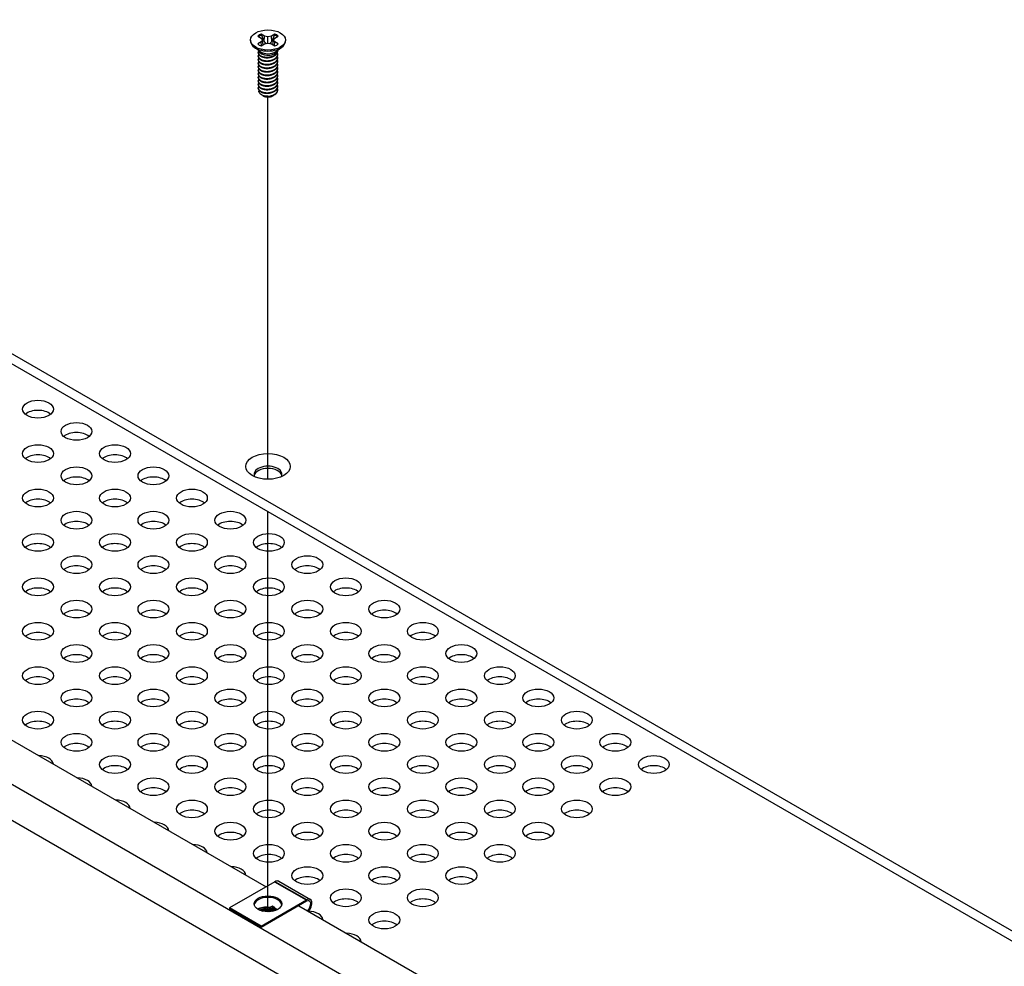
# Model space of a CAD drawing. Header units: millimetres. Extents: x 80 to 2248, y 80 to 1719.
# Tile 66 of 79: x 1605 to 1725, y 1337 to 1452. Entities that reach past the tile are written whole.
import ezdxf

# ---------------------------------------------------------------- set-up
doc = ezdxf.new("R2010")
doc.units = ezdxf.units.MM
doc.header["$LTSCALE"] = 8.333333
for name, color, linetype, lineweight in [('Tweak Trail (ANSI)', 7, 'Continuous', 25), ('Visible (ANSI)', 7, 'Continuous', 25), ('Visible Narrow (ANSI)', 7, 'Continuous', 35)]:
    doc.layers.add(name, color=color, linetype=linetype, lineweight=lineweight)

msp = doc.modelspace()

# ---------------------------------------------------------------- linework, layer by layer
at = {"layer": 'Tweak Trail (ANSI)'}
for p, q in [((1635.295, 1396.1284), (1635.295, 1442.604)), ((1635.295, 1343.5391), (1635.295, 1392.1792))]:
    msp.add_line(p, q, dxfattribs=at)
at = {"layer": 'Visible (ANSI)'}
for p, q in [((1884.3844, 1249.5944), (1483.5507, 1481.0159)), ((1483.5507, 1479.7888), (1883.3218, 1248.9809)), ((1634.8822, 1450.0225), (1634.4698, 1450.2606)), ((1636.1194, 1450.2606), (1635.707, 1450.0225)), ((1633.1779, 1449.5401), (1633.1779, 1449.4208)), ((1634.0468, 1450.0163), (1634.4591, 1449.7782)), ((1634.4591, 1449.302), (1634.0468, 1449.0639)), ((1634.4591, 1449.7782), (1634.63, 1449.5401)), ((1634.63, 1449.5401), (1634.4591, 1449.302)), ((1634.4999, 1448.8371), (1634.4591, 1449.302)), ((1634.4698, 1448.8197), (1634.8822, 1449.0578)), ((1634.6982, 1448.9516), (1634.63, 1449.5401)), ((1634.8432, 1449.346), (1634.8822, 1450.0225)), ((1635.2946, 1449.9239), (1634.8822, 1450.0225)), ((1634.8822, 1449.0578), (1635.2946, 1449.1564)), ((1635.707, 1450.0225), (1635.2946, 1449.9239)), ((1635.2946, 1449.1564), (1635.2946, 1449.9239)), ((1635.2946, 1449.1564), (1635.707, 1449.0578)), ((1635.746, 1449.346), (1635.707, 1450.0225)), ((1635.707, 1449.0578), (1636.1194, 1448.8197)), ((1635.891, 1448.9516), (1635.9592, 1449.5401)), ((1635.9592, 1449.5401), (1636.13, 1449.7782)), ((1636.13, 1449.302), (1635.9592, 1449.5401)), ((1636.0892, 1448.8371), (1636.13, 1449.302)), ((1636.13, 1449.7782), (1636.5424, 1450.0163)), ((1636.5424, 1449.0639), (1636.13, 1449.302)), ((1637.4113, 1449.5401), (1637.4113, 1449.4208)), ((1634.3596, 1448.1254), (1633.625, 1448.6697)), ((1634.1093, 1447.9733), (1634.1093, 1448.0273)), ((1634.6237, 1447.8017), (1634.4564, 1447.8983)), ((1636.0256, 1447.8364), (1636.1327, 1447.8983)), ((1636.2296, 1448.1254), (1636.9642, 1448.6697)), ((1636.4799, 1448.1893), (1636.4799, 1448.2433)), ((1636.4799, 1447.7572), (1636.4799, 1447.8112)), ((1634.1093, 1447.5412), (1634.1093, 1447.5952)), ((1634.1093, 1447.1091), (1634.1093, 1447.1631)), ((1634.1093, 1446.6771), (1634.1093, 1446.7311)), ((1636.4799, 1447.3252), (1636.4799, 1447.3792)), ((1636.4799, 1446.8931), (1636.4799, 1446.9471)), ((1634.1093, 1446.245), (1634.1093, 1446.299)), ((1634.1093, 1445.813), (1634.1093, 1445.867)), ((1634.1093, 1445.3809), (1634.1093, 1445.4349)), ((1636.4799, 1446.461), (1636.4799, 1446.5151)), ((1636.4799, 1446.029), (1636.4799, 1446.083)), ((1636.4799, 1445.5969), (1636.4799, 1445.6509)), ((1634.1093, 1444.9488), (1634.1093, 1445.0028)), ((1634.1093, 1444.5168), (1634.1093, 1444.5708)), ((1636.4799, 1445.1649), (1636.4799, 1445.2189)), ((1636.4799, 1444.7328), (1636.4799, 1444.7868)), ((1636.4799, 1444.3007), (1636.4799, 1444.3547)), ((1634.1093, 1444.0847), (1634.1093, 1444.1387)), ((1634.1093, 1443.6526), (1634.1093, 1443.7066)), ((1636.4799, 1443.8687), (1636.4799, 1443.9227)), ((1636.4799, 1443.4366), (1636.4799, 1443.4906)), ((1634.6663, 1442.7781), (1634.4865, 1442.882)), ((1634.7371, 1442.7373), (1634.7096, 1442.7532)), ((1635.8521, 1442.7373), (1635.9221, 1442.7777)), ((1470.2479, 1432.006), (1889.3147, 1190.0576)), ((1883.3338, 1197.8313), (1483.7124, 1428.5529)), ((1534.2705, 1404.7724), (1635.0627, 1346.58)), ((1636.6114, 1347.245), (1640.4415, 1345.0336)), ((1636.1322, 1347.1975), (1630.6227, 1344.0166)), ((1634.4528, 1341.8052), (1639.9624, 1344.9861)), ((1630.6227, 1344.0166), (1630.6227, 1343.8464)), ((1634.4528, 1341.8052), (1630.6227, 1344.0166)), ((1634.4528, 1341.6351), (1630.6227, 1343.8464)), ((1639.9624, 1344.816), (1634.4528, 1341.6351)), ((1635.8813, 1343.6011), (1636.1863, 1343.7394)), ((1639.0402, 1344.2836), (1739.8324, 1286.0912)), ((1634.4528, 1341.6351), (1634.4528, 1341.8052))]:
    msp.add_line(p, q, dxfattribs=at)
for centre, major_axis in [((1635.2946, 1449.5401), (-2.1167, 0)), ((1607.3415, 1404.6519), (-1.8732, 0)), ((1612.0187, 1401.9515), (-1.8732, 0)), ((1607.3415, 1399.2512), (-1.8732, 0)), ((1616.6959, 1399.2512), (-1.8732, 0)), ((1635.2946, 1397.6926), (-2.7093, 0)), ((1612.0187, 1396.5508), (-1.8732, 0)), ((1621.3731, 1396.5508), (-1.8732, 0)), ((1607.3415, 1393.8504), (-1.8732, 0)), ((1616.6959, 1393.8504), (-1.8732, 0)), ((1626.0503, 1393.8504), (-1.8732, 0)), ((1612.0187, 1391.15), (-1.8732, 0)), ((1621.3731, 1391.15), (-1.8732, 0)), ((1630.7276, 1391.15), (-1.8732, 0)), ((1607.3415, 1388.4496), (-1.8732, 0)), ((1616.6959, 1388.4496), (-1.8732, 0)), ((1626.0503, 1388.4496), (-1.8732, 0)), ((1635.4048, 1388.4496), (-1.8732, 0)), ((1612.0187, 1385.7492), (-1.8732, 0)), ((1621.3731, 1385.7492), (-1.8732, 0)), ((1630.7276, 1385.7492), (-1.8732, 0)), ((1640.082, 1385.7492), (-1.8732, 0)), ((1607.3415, 1383.0488), (-1.8732, 0)), ((1616.6959, 1383.0488), (-1.8732, 0)), ((1626.0503, 1383.0488), (-1.8732, 0)), ((1635.4048, 1383.0488), (-1.8732, 0)), ((1644.7592, 1383.0488), (-1.8732, 0)), ((1612.0187, 1380.3484), (-1.8732, 0)), ((1621.3731, 1380.3484), (-1.8732, 0)), ((1630.7276, 1380.3484), (-1.8732, 0)), ((1640.082, 1380.3484), (-1.8732, 0)), ((1649.4364, 1380.3484), (-1.8732, 0)), ((1607.3415, 1377.648), (-1.8732, 0)), ((1616.6959, 1377.648), (-1.8732, 0)), ((1626.0503, 1377.648), (-1.8732, 0)), ((1635.4048, 1377.648), (-1.8732, 0)), ((1644.7592, 1377.648), (-1.8732, 0)), ((1654.1137, 1377.648), (-1.8732, 0)), ((1612.0187, 1374.9476), (-1.8732, 0)), ((1621.3731, 1374.9476), (-1.8732, 0)), ((1630.7276, 1374.9476), (-1.8732, 0)), ((1640.082, 1374.9476), (-1.8732, 0)), ((1649.4364, 1374.9476), (-1.8732, 0)), ((1658.7909, 1374.9476), (-1.8732, 0)), ((1607.3415, 1372.2472), (-1.8732, 0)), ((1616.6959, 1372.2472), (-1.8732, 0)), ((1626.0503, 1372.2472), (-1.8732, 0)), ((1635.4048, 1372.2472), (-1.8732, 0)), ((1644.7592, 1372.2472), (-1.8732, 0)), ((1654.1137, 1372.2472), (-1.8732, 0)), ((1663.4681, 1372.2472), (-1.8732, 0)), ((1612.0187, 1369.5468), (-1.8732, 0)), ((1621.3731, 1369.5468), (-1.8732, 0)), ((1630.7276, 1369.5468), (-1.8732, 0)), ((1640.082, 1369.5468), (-1.8732, 0)), ((1649.4364, 1369.5468), (-1.8732, 0)), ((1658.7909, 1369.5468), (-1.8732, 0)), ((1668.1453, 1369.5468), (-1.8732, 0)), ((1607.3415, 1366.8464), (-1.8732, 0)), ((1616.6959, 1366.8464), (-1.8732, 0)), ((1626.0503, 1366.8464), (-1.8732, 0)), ((1635.4048, 1366.8464), (-1.8732, 0)), ((1644.7592, 1366.8464), (-1.8732, 0)), ((1654.1137, 1366.8464), (-1.8732, 0)), ((1663.4681, 1366.8464), (-1.8732, 0)), ((1672.8225, 1366.8464), (-1.8732, 0)), ((1612.0187, 1364.1461), (-1.8732, 0)), ((1621.3731, 1364.1461), (-1.8732, 0)), ((1630.7276, 1364.1461), (-1.8732, 0)), ((1640.082, 1364.1461), (-1.8732, 0)), ((1649.4364, 1364.1461), (-1.8732, 0)), ((1658.7909, 1364.1461), (-1.8732, 0)), ((1668.1453, 1364.1461), (-1.8732, 0)), ((1677.4997, 1364.1461), (-1.8732, 0)), ((1616.6959, 1361.4457), (-1.8732, 0)), ((1626.0503, 1361.4457), (-1.8732, 0)), ((1635.4048, 1361.4457), (-1.8732, 0)), ((1644.7592, 1361.4457), (-1.8732, 0)), ((1654.1137, 1361.4457), (-1.8732, 0)), ((1663.4681, 1361.4457), (-1.8732, 0)), ((1672.8225, 1361.4457), (-1.8732, 0)), ((1682.177, 1361.4457), (-1.8732, 0)), ((1621.3731, 1358.7453), (-1.8732, 0)), ((1630.7276, 1358.7453), (-1.8732, 0)), ((1640.082, 1358.7453), (-1.8732, 0)), ((1649.4364, 1358.7453), (-1.8732, 0)), ((1658.7909, 1358.7453), (-1.8732, 0)), ((1668.1453, 1358.7453), (-1.8732, 0)), ((1677.4997, 1358.7453), (-1.8732, 0)), ((1626.0503, 1356.0449), (-1.8732, 0)), ((1635.4048, 1356.0449), (-1.8732, 0)), ((1644.7592, 1356.0449), (-1.8732, 0)), ((1654.1137, 1356.0449), (-1.8732, 0)), ((1663.4681, 1356.0449), (-1.8732, 0)), ((1672.8225, 1356.0449), (-1.8732, 0)), ((1630.7276, 1353.3445), (-1.8732, 0)), ((1640.082, 1353.3445), (-1.8732, 0)), ((1649.4364, 1353.3445), (-1.8732, 0)), ((1658.7909, 1353.3445), (-1.8732, 0)), ((1668.1453, 1353.3445), (-1.8732, 0)), ((1635.4048, 1350.6441), (-1.8732, 0)), ((1644.7592, 1350.6441), (-1.8732, 0)), ((1654.1137, 1350.6441), (-1.8732, 0)), ((1663.4681, 1350.6441), (-1.8732, 0)), ((1640.082, 1347.9437), (-1.8732, 0)), ((1649.4364, 1347.9437), (-1.8732, 0)), ((1658.7909, 1347.9437), (-1.8732, 0)), ((1644.7592, 1345.2433), (-1.8732, 0)), ((1654.1137, 1345.2433), (-1.8732, 0)), ((1635.2925, 1344.5013), (1.6667, 0)), ((1649.4364, 1342.5429), (-1.8732, 0))]:
    msp.add_ellipse(centre, major_axis=major_axis, ratio=0.57735027, dxfattribs=at)
for centre, major_axis, ratio, start_param, end_param in [((1635.2946, 1449.5401), (-1.4958, 0), 0.57735027, 5.29642922, 5.69914506), ((1635.2946, 1449.4217), (1.4569, 0), 0.57735027, 2.15828086, 2.46214233), ((1635.2946, 1449.4217), (1.4569, 0), 0.57735027, 0.67945032, 0.98331179), ((1635.2946, 1449.5401), (-1.4958, 0), 0.57735027, 3.7256329, 4.12834874), ((1635.2946, 1449.4208), (2.1167, 0), 0.57735027, 3.14159265, 6.28318531), ((1635.2946, 1449.5401), (1.4958, 0), 0.57735027, 3.7256329, 4.12834874), ((1635.2946, 1449.5401), (1.4958, 0), 0.57735027, 5.29642922, 5.69914506), ((1635.2946, 1448.3822), (-1.1853, 0), 0.57735027, 0.11253944, 3.02905321), ((1635.2946, 1448.5461), (-1.1853, 0), 0.57735027, 0.66197837, 2.47961428), ((1635.2946, 1443.0909), (-0.8273, 0), 0.57735027, 0.74518222, 1.24985502), ((1635.2946, 1443.0592), (-0.7885, 0), 0.57735027, 0.78539816, 2.35619449), ((1635.2946, 1443.3832), (1.1853, 0), 0.57735027, 4.70326985, 5.49778714), ((1607.3415, 1403.4249), (-1.8732, 0), 0.57735027, 3.744796, 5.67998196), ((1612.0187, 1400.7245), (-1.8732, 0), 0.57735027, 3.744796, 5.67998196), ((1607.3415, 1398.0241), (-1.8733, 0), 0.57735027, 3.744796, 5.67998196), ((1616.6959, 1398.0241), (-1.8732, 0), 0.57735027, 3.744796, 5.67998196), ((1635.2946, 1396.7383), (1.6933, 0), 0.57735027, 5.96691699, 9.74104627), ((1612.0187, 1395.3237), (-1.8732, 0), 0.57735027, 3.744796, 5.67998196), ((1621.3731, 1395.3237), (-1.8732, 0), 0.57735027, 3.744796, 5.67998196), ((1635.2946, 1396.4655), (1.6933, 0), 0.57735027, 0.13995372, 3.00163893), ((1607.3415, 1392.6233), (-1.8733, 0), 0.57735027, 3.744796, 5.67998196), ((1616.6959, 1392.6233), (-1.8732, 0), 0.57735027, 3.744796, 5.67998196), ((1626.0503, 1392.6233), (-1.8732, 0), 0.57735027, 3.744796, 5.67998196), ((1612.0187, 1389.9229), (-1.8732, 0), 0.57735027, 3.744796, 5.67998196), ((1621.3731, 1389.9229), (-1.8733, 0), 0.57735027, 3.744796, 5.67998196), ((1630.7276, 1389.9229), (-1.8732, 0), 0.57735027, 3.744796, 5.67998196), ((1607.3415, 1387.2225), (-1.8733, 0), 0.57735027, 3.744796, 5.67998196), ((1616.6959, 1387.2225), (-1.8733, 0), 0.57735027, 3.744796, 5.67998196), ((1626.0503, 1387.2225), (-1.8732, 0), 0.57735027, 3.744796, 5.67998196), ((1635.4048, 1387.2225), (-1.8732, 0), 0.57735027, 3.744796, 5.67998196), ((1612.0187, 1384.5221), (-1.8733, 0), 0.57735027, 3.744796, 5.67998196), ((1621.3731, 1384.5221), (-1.8732, 0), 0.57735027, 3.744796, 5.67998196), ((1630.7276, 1384.5221), (-1.8733, 0), 0.57735027, 3.744796, 5.67998196), ((1640.082, 1384.5221), (-1.8732, 0), 0.57735027, 3.744796, 5.67998196), ((1607.3415, 1381.8217), (-1.8733, 0), 0.57735027, 3.744796, 5.67998196), ((1616.6959, 1381.8217), (-1.8733, 0), 0.57735027, 3.744796, 5.67998196), ((1626.0503, 1381.8217), (-1.8733, 0), 0.57735027, 3.744796, 5.67998196), ((1635.4048, 1381.8217), (-1.8732, 0), 0.57735027, 3.744796, 5.67998196), ((1644.7592, 1381.8217), (-1.8732, 0), 0.57735027, 3.744796, 5.67998196), ((1612.0187, 1379.1213), (-1.8733, 0), 0.57735027, 3.744796, 5.67998196), ((1621.3731, 1379.1213), (-1.8733, 0), 0.57735027, 3.744796, 5.67998196), ((1630.7276, 1379.1213), (-1.8732, 0), 0.57735027, 3.744796, 5.67998196), ((1640.082, 1379.1213), (-1.8732, 0), 0.57735027, 3.744796, 5.67998196), ((1649.4364, 1379.1213), (-1.8733, 0), 0.57735027, 3.744796, 5.67998196), ((1607.3415, 1376.421), (-1.8732, 0), 0.57735027, 3.744796, 5.67998196), ((1616.6959, 1376.421), (-1.8733, 0), 0.57735027, 3.744796, 5.67998196), ((1626.0503, 1376.421), (-1.8732, 0), 0.57735027, 3.744796, 5.67998196), ((1635.4048, 1376.421), (-1.8733, 0), 0.57735027, 3.744796, 5.67998196), ((1644.7592, 1376.421), (-1.8733, 0), 0.57735027, 3.744796, 5.67998196), ((1654.1137, 1376.421), (-1.8732, 0), 0.57735027, 3.744796, 5.67998196), ((1612.0187, 1373.7206), (-1.8733, 0), 0.57735027, 3.744796, 5.67998196), ((1621.3731, 1373.7206), (-1.8733, 0), 0.57735027, 3.744796, 5.67998196), ((1630.7276, 1373.7206), (-1.8733, 0), 0.57735027, 3.744796, 5.67998196), ((1640.082, 1373.7206), (-1.8733, 0), 0.57735027, 3.744796, 5.67998196), ((1649.4364, 1373.7206), (-1.8732, 0), 0.57735027, 3.744796, 5.67998196), ((1658.7909, 1373.7206), (-1.8733, 0), 0.57735027, 3.744796, 5.67998196), ((1607.3415, 1371.0202), (-1.8732, 0), 0.57735027, 3.744796, 5.67998196), ((1616.6959, 1371.0202), (-1.8732, 0), 0.57735027, 3.744796, 5.67998196), ((1626.0503, 1371.0202), (-1.8733, 0), 0.57735027, 3.744796, 5.67998196), ((1635.4048, 1371.0202), (-1.8733, 0), 0.57735027, 3.744796, 5.67998196), ((1644.7592, 1371.0202), (-1.8733, 0), 0.57735027, 3.744796, 5.67998196), ((1654.1137, 1371.0202), (-1.8733, 0), 0.57735027, 3.744796, 5.67998196), ((1663.4681, 1371.0202), (-1.8732, 0), 0.57735027, 3.744796, 5.67998196), ((1612.0187, 1368.3198), (-1.8732, 0), 0.57735027, 3.744796, 5.67998196), ((1621.3731, 1368.3198), (-1.8733, 0), 0.57735027, 3.744796, 5.67998196), ((1630.7276, 1368.3198), (-1.8733, 0), 0.57735027, 3.744796, 5.67998196), ((1640.082, 1368.3198), (-1.8733, 0), 0.57735027, 3.744796, 5.67998196), ((1649.4364, 1368.3198), (-1.8733, 0), 0.57735027, 3.744796, 5.67998196), ((1658.7909, 1368.3198), (-1.8732, 0), 0.57735027, 3.744796, 5.67998196), ((1668.1453, 1368.3198), (-1.8732, 0), 0.57735027, 3.744796, 5.67998196), ((1607.3415, 1365.6194), (-1.8732, 0), 0.57735027, 3.744796, 5.67998196), ((1616.6959, 1365.6194), (-1.8732, 0), 0.57735027, 3.744796, 5.67998196), ((1626.0503, 1365.6194), (-1.8732, 0), 0.57735027, 3.744796, 5.67998196), ((1635.4048, 1365.6194), (-1.8733, 0), 0.57735027, 3.744796, 5.67998196), ((1644.7592, 1365.6194), (-1.8733, 0), 0.57735027, 3.744796, 5.67998196), ((1654.1137, 1365.6194), (-1.8733, 0), 0.57735027, 3.744796, 5.67998196), ((1663.4681, 1365.6194), (-1.8732, 0), 0.57735027, 3.744796, 5.67998196), ((1672.8225, 1365.6194), (-1.8732, 0), 0.57735027, 3.744796, 5.67998196), ((1612.0187, 1362.919), (-1.8732, 0), 0.57735027, 3.744796, 5.67998196), ((1621.3731, 1362.919), (-1.8732, 0), 0.57735027, 3.744796, 5.67998196), ((1630.7276, 1362.919), (-1.8733, 0), 0.57735027, 3.744796, 5.67998196), ((1640.082, 1362.919), (-1.8733, 0), 0.57735027, 3.744796, 5.67998196), ((1649.4364, 1362.919), (-1.8733, 0), 0.57735027, 3.744796, 5.67998196), ((1658.7909, 1362.919), (-1.8733, 0), 0.57735027, 3.744796, 5.67998196), ((1668.1453, 1362.919), (-1.8732, 0), 0.57735027, 3.744796, 5.67998196), ((1677.4997, 1362.919), (-1.8732, 0), 0.57735027, 3.744796, 5.67998196), ((1607.3415, 1361.4457), (1.8732, 0), 0.57735027, 0.05487963, 1.5159167), ((1616.6959, 1360.2186), (-1.8732, 0), 0.57735027, 3.744796, 5.67998196), ((1626.0503, 1360.2186), (-1.8732, 0), 0.57735027, 3.744796, 5.67998196), ((1635.4048, 1360.2186), (-1.8732, 0), 0.57735027, 3.744796, 5.67998196), ((1644.7592, 1360.2186), (-1.8733, 0), 0.57735027, 3.744796, 5.67998196), ((1654.1137, 1360.2186), (-1.8733, 0), 0.57735027, 3.744796, 5.67998196), ((1663.4681, 1360.2186), (-1.8733, 0), 0.57735027, 3.744796, 5.67998196), ((1672.8225, 1360.2186), (-1.8732, 0), 0.57735027, 3.744796, 5.67998196), ((1682.177, 1360.2186), (-1.8733, 0), 0.57735027, 3.744796, 5.67998196), ((1612.0187, 1358.7453), (1.8732, 0), 0.57735027, 0.05487963, 1.5159167), ((1621.3731, 1357.5182), (-1.8732, 0), 0.57735027, 3.744796, 5.67998196), ((1630.7276, 1357.5182), (-1.8732, 0), 0.57735027, 3.744796, 5.67998196), ((1640.082, 1357.5182), (-1.8733, 0), 0.57735027, 3.744796, 5.67998196), ((1649.4364, 1357.5182), (-1.8733, 0), 0.57735027, 3.744796, 5.67998196), ((1658.7909, 1357.5182), (-1.8733, 0), 0.57735027, 3.744796, 5.67998196), ((1668.1453, 1357.5182), (-1.8733, 0), 0.57735027, 3.744796, 5.67998196), ((1677.4997, 1357.5182), (-1.8733, 0), 0.57735027, 3.744796, 5.67998196), ((1616.6959, 1356.0449), (1.8732, 0), 0.57735027, 0.05487963, 1.5159167), ((1626.0503, 1354.8178), (-1.8732, 0), 0.57735027, 3.744796, 5.67998196), ((1635.4048, 1354.8178), (-1.8732, 0), 0.57735027, 3.744796, 5.67998196), ((1644.7592, 1354.8178), (-1.8733, 0), 0.57735027, 3.744796, 5.67998196), ((1654.1137, 1354.8178), (-1.8733, 0), 0.57735027, 3.744796, 5.67998196), ((1663.4681, 1354.8178), (-1.8733, 0), 0.57735027, 3.744796, 5.67998196), ((1672.8225, 1354.8178), (-1.8733, 0), 0.57735027, 3.744796, 5.67998196), ((1621.3731, 1353.3445), (1.8732, 0), 0.57735027, 0.05487963, 1.5159167), ((1630.7276, 1352.1174), (-1.8732, 0), 0.57735027, 3.744796, 5.67998196), ((1640.082, 1352.1174), (-1.8732, 0), 0.57735027, 3.744796, 5.67998196), ((1649.4364, 1352.1174), (-1.8733, 0), 0.57735027, 3.744796, 5.67998196), ((1658.7909, 1352.1174), (-1.8733, 0), 0.57735027, 3.744796, 5.67998196), ((1668.1453, 1352.1174), (-1.8733, 0), 0.57735027, 3.744796, 5.67998196), ((1626.0503, 1350.6441), (1.8732, 0), 0.57735027, 0.05487963, 1.5159167), ((1635.4048, 1349.417), (-1.8732, 0), 0.57735027, 3.744796, 5.67998196), ((1644.7592, 1349.417), (-1.8732, 0), 0.57735027, 3.744796, 5.67998196), ((1654.1137, 1349.417), (-1.8733, 0), 0.57735027, 3.744796, 5.67998196), ((1663.4681, 1349.417), (-1.8733, 0), 0.57735027, 3.744796, 5.67998196), ((1630.7276, 1347.9437), (1.8733, 0), 0.57735027, 0.05487963, 1.5159167), ((1636.1322, 1346.415), (0.4792, 0.8299), 0.57735027, 0, 0.78539816), ((1640.082, 1346.7166), (-1.8732, 0), 0.57735027, 3.744796, 5.67998196), ((1649.4364, 1346.7166), (-1.8732, 0), 0.57735027, 3.744796, 5.67998196), ((1658.7909, 1346.7166), (-1.8732, 0), 0.57735027, 3.744796, 5.67998196), ((1635.2925, 1344.3312), (1.6667, 0), 0.57735027, 0.08850384, 3.05308881), ((1639.9624, 1344.2037), (0.4792, 0.8299), 0.57735027, 4.29114919, 7.06858347), ((1639.9624, 1344.2037), (0.375, 0.6495), 0.57735027, 4.16263985, 7.06858347), ((1644.7592, 1344.0162), (-1.8732, 0), 0.57735027, 3.744796, 5.67998196), ((1654.1137, 1344.0162), (-1.8732, 0), 0.57735027, 3.744796, 5.67998196), ((1636.3503, 1343.6447), (0.231, -0.0204), 0.5123509, 1.56825029, 2.40428911), ((1635.1852, 1343.1166), (0.8536, -0.0754), 0.5123509, 1.43315064, 1.86699281), ((1640.082, 1342.5429), (1.8733, 0), 0.57735027, 0.05487963, 1.50059882), ((1649.4364, 1341.3159), (-1.8732, 0), 0.57735027, 3.744796, 5.67998196), ((1644.7592, 1339.8425), (1.8732, 0), 0.57735027, 0.05487963, 1.5159167)]:
    msp.add_ellipse(centre, major_axis=major_axis, ratio=ratio, start_param=start_param, end_param=end_param, dxfattribs=at)
for points, weights in [([(1634.4871, 1450.1218), (1634.4786, 1450.1903), (1634.4698, 1450.2606)], [1.01218915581, 1.01172679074, 1.01110160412]), ([(1634.4871, 1450.1218), (1634.7078, 1449.6398), (1634.8432, 1449.346)], [1.53696783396, 1.9683578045, 2.37346205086]), ([(1635.746, 1449.346), (1635.8814, 1449.6398), (1636.1021, 1450.1218)], [2.37346205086, 1.9683578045, 1.53696783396]), ([(1636.1021, 1450.1218), (1636.1106, 1450.1903), (1636.1194, 1450.2606)], [1.01218915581, 1.01172679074, 1.01110160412]), ([(1634.8432, 1449.346), (1634.9656, 1449.2001), (1635.0609, 1449.1005)], [2.07391766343, 2.27571812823, 2.43161931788]), ([(1635.5283, 1449.1005), (1635.6235, 1449.2001), (1635.746, 1449.346)], [2.43161931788, 2.27571812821, 2.07391766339]), ([(1634.1093, 1447.9733), (1634.1093, 1447.7186), (1634.4564, 1447.544)], [0.949184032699, 0.900099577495, 1]), ([(1634.1093, 1447.5412), (1634.1093, 1447.2865), (1634.4564, 1447.1119)], [0.949184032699, 0.900099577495, 1]), ([(1634.1093, 1447.1091), (1634.1093, 1446.8545), (1634.4564, 1446.6799)], [0.949184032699, 0.900099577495, 1]), ([(1634.1093, 1446.6771), (1634.1093, 1446.4224), (1634.4564, 1446.2478)], [0.949184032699, 0.900099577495, 1]), ([(1634.8785, 1447.4161), (1635.1703, 1447.3465), (1635.4975, 1447.4199)], [0.949605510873, 0.900605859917, 0.99630538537]), ([(1634.8785, 1446.9841), (1635.1703, 1446.9144), (1635.4975, 1446.9879)], [0.949605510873, 0.900605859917, 0.99630538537]), ([(1634.8785, 1446.552), (1635.1703, 1446.4824), (1635.4975, 1446.5558)], [0.949605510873, 0.900605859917, 0.99630538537]), ([(1634.1093, 1446.245), (1634.1093, 1445.9904), (1634.4564, 1445.8157)], [0.949184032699, 0.900099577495, 1]), ([(1634.1093, 1445.813), (1634.1093, 1445.5583), (1634.4564, 1445.3837)], [0.949184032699, 0.900099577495, 1]), ([(1634.1093, 1445.3809), (1634.1093, 1445.1262), (1634.4564, 1444.9516)], [0.949184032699, 0.900099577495, 1]), ([(1634.8785, 1446.12), (1635.1703, 1446.0503), (1635.4975, 1446.1237)], [0.949605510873, 0.900605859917, 0.99630538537]), ([(1634.8785, 1445.6879), (1635.1703, 1445.6182), (1635.4975, 1445.6917)], [0.949605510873, 0.900605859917, 0.99630538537]), ([(1634.1093, 1444.9488), (1634.1093, 1444.6942), (1634.4564, 1444.5196)], [0.949184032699, 0.900099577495, 1]), ([(1634.1093, 1444.5168), (1634.1093, 1444.2621), (1634.4564, 1444.0875)], [0.949184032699, 0.900099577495, 1]), ([(1634.8785, 1445.2558), (1635.1703, 1445.1862), (1635.4975, 1445.2596)], [0.949605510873, 0.900605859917, 0.99630538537]), ([(1634.8785, 1444.8238), (1635.1703, 1444.7541), (1635.4975, 1444.8276)], [0.949605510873, 0.900605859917, 0.99630538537]), ([(1634.8785, 1444.3917), (1635.1703, 1444.3221), (1635.4975, 1444.3955)], [0.949605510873, 0.900605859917, 0.99630538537]), ([(1634.1093, 1444.0847), (1634.1093, 1443.83), (1634.4564, 1443.6554)], [0.949184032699, 0.900099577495, 1]), ([(1634.1093, 1443.6526), (1634.1093, 1443.398), (1634.4564, 1443.2234)], [0.949184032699, 0.900099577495, 1]), ([(1634.8785, 1443.9596), (1635.1703, 1443.89), (1635.4975, 1443.9634)], [0.949605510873, 0.900605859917, 0.99630538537]), ([(1634.8785, 1443.5276), (1635.1703, 1443.4579), (1635.4975, 1443.5314)], [0.949605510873, 0.900605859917, 0.99630538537]), ([(1634.8785, 1443.0955), (1635.1703, 1443.0259), (1635.4975, 1443.0993)], [0.949605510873, 0.900605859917, 0.99630538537])]:
    msp.add_rational_spline(points, weights, degree=2, dxfattribs=at)
for points, weights, knots in [([(1634.1542, 1448.1956), (1634.1519, 1448.1913), (1634.1496, 1448.187), (1633.9725, 1447.8414), (1634.4564, 1447.598)], [0.996214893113, 0.998079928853, 1, 0.866025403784, 1], [0.7706840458, 0.7706840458, 0.7706840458, 0.7708333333, 0.7708333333, 0.78125, 0.78125, 0.78125]), ([(1634.1667, 1447.7851), (1634.1574, 1447.7702), (1634.1496, 1447.755), (1633.9725, 1447.4093), (1634.4564, 1447.1659)], [0.987158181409, 0.993237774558, 1, 0.866025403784, 1], [0.7078075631, 0.7078075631, 0.7078075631, 0.7083333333, 0.7083333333, 0.71875, 0.71875, 0.71875]), ([(1634.4564, 1447.598), (1634.9403, 1447.3546), (1635.6014, 1447.4929), (1636.2624, 1447.6312), (1636.4395, 1448.0488), (1636.4933, 1448.1757), (1636.4756, 1448.3077)], [1, 0.866025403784, 1, 0.866025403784, 1, 0.955116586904, 0.940306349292], [0.78125, 0.78125, 0.78125, 0.7916666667, 0.7916666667, 0.8020833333, 0.8020833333, 0.8055730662, 0.8055730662, 0.8055730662]), ([(1634.4564, 1447.544), (1634.9403, 1447.3006), (1635.6014, 1447.4389), (1636.2624, 1447.5772), (1636.4395, 1447.9948), (1636.4799, 1448.09), (1636.4799, 1448.1893)], [1, 0.866025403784, 1, 0.866025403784, 1, 0.965925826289, 0.949184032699], [0.71875, 0.71875, 0.71875, 0.7291666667, 0.7291666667, 0.7395833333, 0.7395833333, 0.7422326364, 0.7422326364, 0.7422326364]), ([(1634.4564, 1447.1659), (1634.9403, 1446.9226), (1635.6014, 1447.0608), (1636.2624, 1447.1991), (1636.4395, 1447.6168), (1636.5204, 1447.8073), (1636.4421, 1448.0009)], [1, 0.866025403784, 1, 0.866025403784, 1, 0.934058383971, 0.933029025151], [0.71875, 0.71875, 0.71875, 0.7291666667, 0.7291666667, 0.7395833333, 0.7395833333, 0.7447103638, 0.7447103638, 0.7447103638]), ([(1634.4564, 1447.1119), (1634.9403, 1446.8686), (1635.6014, 1447.0068), (1636.2624, 1447.1451), (1636.4395, 1447.5627), (1636.4799, 1447.658), (1636.4799, 1447.7572)], [1, 0.866025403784, 1, 0.866025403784, 1, 0.965925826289, 0.949184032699], [0.65625, 0.65625, 0.65625, 0.6666666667, 0.6666666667, 0.6770833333, 0.6770833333, 0.6797326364, 0.6797326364, 0.6797326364]), ([(1634.1667, 1447.353), (1634.1574, 1447.3381), (1634.1496, 1447.3229), (1633.9725, 1446.9773), (1634.4564, 1446.7339)], [0.987158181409, 0.993237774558, 1, 0.866025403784, 1], [0.6453075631, 0.6453075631, 0.6453075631, 0.6458333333, 0.6458333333, 0.65625, 0.65625, 0.65625]), ([(1634.1667, 1446.921), (1634.1574, 1446.9061), (1634.1496, 1446.8908), (1633.9725, 1446.5452), (1634.4564, 1446.3018)], [0.98715818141, 0.993237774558, 1, 0.866025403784, 1], [0.5828075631, 0.5828075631, 0.5828075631, 0.5833333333, 0.5833333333, 0.59375, 0.59375, 0.59375]), ([(1634.4564, 1446.7339), (1634.9403, 1446.4905), (1635.6014, 1446.6288), (1636.2624, 1446.767), (1636.4395, 1447.1847), (1636.5204, 1447.3753), (1636.4421, 1447.5688)], [1, 0.866025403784, 1, 0.866025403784, 1, 0.934058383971, 0.933029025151], [0.65625, 0.65625, 0.65625, 0.6666666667, 0.6666666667, 0.6770833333, 0.6770833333, 0.6822103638, 0.6822103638, 0.6822103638]), ([(1634.4564, 1446.6799), (1634.9403, 1446.4365), (1635.6014, 1446.5748), (1636.2624, 1446.713), (1636.4395, 1447.1307), (1636.4799, 1447.2259), (1636.4799, 1447.3252)], [1, 0.866025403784, 1, 0.866025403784, 1, 0.965925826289, 0.949184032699], [0.59375, 0.59375, 0.59375, 0.6041666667, 0.6041666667, 0.6145833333, 0.6145833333, 0.6172326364, 0.6172326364, 0.6172326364]), ([(1634.4564, 1446.3018), (1634.9403, 1446.0584), (1635.6014, 1446.1967), (1636.2624, 1446.335), (1636.4395, 1446.7526), (1636.5204, 1446.9432), (1636.4421, 1447.1367)], [1, 0.866025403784, 1, 0.866025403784, 1, 0.934058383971, 0.933029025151], [0.59375, 0.59375, 0.59375, 0.6041666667, 0.6041666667, 0.6145833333, 0.6145833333, 0.6197103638, 0.6197103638, 0.6197103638]), ([(1634.4564, 1446.2478), (1634.9403, 1446.0044), (1635.6014, 1446.1427), (1636.2624, 1446.281), (1636.4395, 1446.6986), (1636.4799, 1446.7939), (1636.4799, 1446.8931)], [1, 0.866025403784, 1, 0.866025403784, 1, 0.965925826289, 0.949184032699], [0.53125, 0.53125, 0.53125, 0.5416666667, 0.5416666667, 0.5520833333, 0.5520833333, 0.5547326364, 0.5547326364, 0.5547326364]), ([(1634.4564, 1445.8698), (1634.9403, 1445.6264), (1635.6014, 1445.7646), (1636.2624, 1445.9029), (1636.4395, 1446.3206), (1636.5204, 1446.5112), (1636.4421, 1446.7047)], [1, 0.866025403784, 1, 0.866025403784, 1, 0.934058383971, 0.933029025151], [0.53125, 0.53125, 0.53125, 0.5416666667, 0.5416666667, 0.5520833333, 0.5520833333, 0.5572103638, 0.5572103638, 0.5572103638]), ([(1634.1667, 1446.4889), (1634.1574, 1446.474), (1634.1496, 1446.4588), (1633.9725, 1446.1131), (1634.4564, 1445.8698)], [0.987158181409, 0.993237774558, 1, 0.866025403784, 1], [0.5203075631, 0.5203075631, 0.5203075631, 0.5208333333, 0.5208333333, 0.53125, 0.53125, 0.53125]), ([(1634.1667, 1446.0568), (1634.1574, 1446.0419), (1634.1496, 1446.0267), (1633.9725, 1445.6811), (1634.4564, 1445.4377)], [0.987158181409, 0.993237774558, 1, 0.866025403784, 1], [0.4578075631, 0.4578075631, 0.4578075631, 0.4583333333, 0.4583333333, 0.46875, 0.46875, 0.46875]), ([(1634.1667, 1445.6248), (1634.1574, 1445.6099), (1634.1496, 1445.5947), (1633.9725, 1445.249), (1634.4564, 1445.0056)], [0.987158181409, 0.993237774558, 1, 0.866025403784, 1], [0.3953075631, 0.3953075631, 0.3953075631, 0.3958333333, 0.3958333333, 0.40625, 0.40625, 0.40625]), ([(1634.4564, 1445.8157), (1634.9403, 1445.5724), (1635.6014, 1445.7106), (1636.2624, 1445.8489), (1636.4395, 1446.2666), (1636.4799, 1446.3618), (1636.4799, 1446.461)], [1, 0.866025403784, 1, 0.866025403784, 1, 0.965925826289, 0.949184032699], [0.46875, 0.46875, 0.46875, 0.4791666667, 0.4791666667, 0.4895833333, 0.4895833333, 0.4922326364, 0.4922326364, 0.4922326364]), ([(1634.4564, 1445.4377), (1634.9403, 1445.1943), (1635.6014, 1445.3326), (1636.2624, 1445.4708), (1636.4395, 1445.8885), (1636.5204, 1446.0791), (1636.4421, 1446.2726)], [1, 0.866025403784, 1, 0.866025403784, 1, 0.934058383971, 0.933029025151], [0.46875, 0.46875, 0.46875, 0.4791666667, 0.4791666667, 0.4895833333, 0.4895833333, 0.4947103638, 0.4947103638, 0.4947103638]), ([(1634.4564, 1445.3837), (1634.9403, 1445.1403), (1635.6014, 1445.2786), (1636.2624, 1445.4168), (1636.4395, 1445.8345), (1636.4799, 1445.9297), (1636.4799, 1446.029)], [1, 0.866025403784, 1, 0.866025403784, 1, 0.965925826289, 0.949184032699], [0.40625, 0.40625, 0.40625, 0.4166666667, 0.4166666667, 0.4270833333, 0.4270833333, 0.4297326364, 0.4297326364, 0.4297326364]), ([(1634.4564, 1445.0056), (1634.9403, 1444.7622), (1635.6014, 1444.9005), (1636.2624, 1445.0388), (1636.4395, 1445.4564), (1636.5204, 1445.647), (1636.4421, 1445.8406)], [1, 0.866025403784, 1, 0.866025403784, 1, 0.934058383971, 0.933029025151], [0.40625, 0.40625, 0.40625, 0.4166666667, 0.4166666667, 0.4270833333, 0.4270833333, 0.4322103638, 0.4322103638, 0.4322103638]), ([(1634.4564, 1444.9516), (1634.9403, 1444.7082), (1635.6014, 1444.8465), (1636.2624, 1444.9848), (1636.4395, 1445.4024), (1636.4799, 1445.4977), (1636.4799, 1445.5969)], [1, 0.866025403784, 1, 0.866025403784, 1, 0.965925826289, 0.949184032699], [0.34375, 0.34375, 0.34375, 0.3541666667, 0.3541666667, 0.3645833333, 0.3645833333, 0.3672326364, 0.3672326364, 0.3672326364]), ([(1634.4564, 1444.5736), (1634.9403, 1444.3302), (1635.6014, 1444.4685), (1636.2624, 1444.6067), (1636.4395, 1445.0244), (1636.5204, 1445.215), (1636.4421, 1445.4085)], [1, 0.866025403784, 1, 0.866025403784, 1, 0.934058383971, 0.933029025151], [0.34375, 0.34375, 0.34375, 0.3541666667, 0.3541666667, 0.3645833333, 0.3645833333, 0.3697103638, 0.3697103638, 0.3697103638]), ([(1634.1667, 1445.1927), (1634.1574, 1445.1778), (1634.1496, 1445.1626), (1633.9725, 1444.8169), (1634.4564, 1444.5736)], [0.98715818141, 0.993237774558, 1, 0.866025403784, 1], [0.3328075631, 0.3328075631, 0.3328075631, 0.3333333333, 0.3333333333, 0.34375, 0.34375, 0.34375]), ([(1634.1667, 1444.7607), (1634.1574, 1444.7457), (1634.1496, 1444.7305), (1633.9725, 1444.3849), (1634.4564, 1444.1415)], [0.987158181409, 0.993237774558, 1, 0.866025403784, 1], [0.2703075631, 0.2703075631, 0.2703075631, 0.2708333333, 0.2708333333, 0.28125, 0.28125, 0.28125]), ([(1634.1667, 1444.3286), (1634.1574, 1444.3137), (1634.1496, 1444.2985), (1633.9725, 1443.9528), (1634.4564, 1443.7094)], [0.987158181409, 0.993237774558, 1, 0.866025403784, 1], [0.2078075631, 0.2078075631, 0.2078075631, 0.2083333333, 0.2083333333, 0.21875, 0.21875, 0.21875]), ([(1634.4564, 1444.5196), (1634.9403, 1444.2762), (1635.6014, 1444.4144), (1636.2624, 1444.5527), (1636.4395, 1444.9704), (1636.4799, 1445.0656), (1636.4799, 1445.1649)], [1, 0.866025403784, 1, 0.866025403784, 1, 0.965925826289, 0.949184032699], [0.28125, 0.28125, 0.28125, 0.2916666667, 0.2916666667, 0.3020833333, 0.3020833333, 0.3047326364, 0.3047326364, 0.3047326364]), ([(1634.4564, 1444.1415), (1634.9403, 1443.8981), (1635.6014, 1444.0364), (1636.2624, 1444.1747), (1636.4395, 1444.5923), (1636.5204, 1444.7829), (1636.4421, 1444.9764)], [1, 0.866025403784, 1, 0.866025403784, 1, 0.934058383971, 0.933029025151], [0.28125, 0.28125, 0.28125, 0.2916666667, 0.2916666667, 0.3020833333, 0.3020833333, 0.3072103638, 0.3072103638, 0.3072103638]), ([(1634.4564, 1444.0875), (1634.9403, 1443.8441), (1635.6014, 1443.9824), (1636.2624, 1444.1207), (1636.4395, 1444.5383), (1636.4799, 1444.6335), (1636.4799, 1444.7328)], [1, 0.866025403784, 1, 0.866025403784, 1, 0.965925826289, 0.949184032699], [0.21875, 0.21875, 0.21875, 0.2291666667, 0.2291666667, 0.2395833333, 0.2395833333, 0.2422326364, 0.2422326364, 0.2422326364]), ([(1634.4564, 1443.7094), (1634.9403, 1443.4661), (1635.6014, 1443.6043), (1636.2624, 1443.7426), (1636.4395, 1444.1602), (1636.5204, 1444.3508), (1636.4421, 1444.5444)], [1, 0.866025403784, 1, 0.866025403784, 1, 0.934058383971, 0.933029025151], [0.21875, 0.21875, 0.21875, 0.2291666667, 0.2291666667, 0.2395833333, 0.2395833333, 0.2447103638, 0.2447103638, 0.2447103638]), ([(1634.4564, 1443.6554), (1634.9403, 1443.4121), (1635.6014, 1443.5503), (1636.2624, 1443.6886), (1636.4395, 1444.1062), (1636.4799, 1444.2015), (1636.4799, 1444.3007)], [1, 0.866025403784, 1, 0.866025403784, 1, 0.965925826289, 0.949184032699], [0.15625, 0.15625, 0.15625, 0.1666666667, 0.1666666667, 0.1770833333, 0.1770833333, 0.1797326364, 0.1797326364, 0.1797326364]), ([(1634.1667, 1443.8965), (1634.1574, 1443.8816), (1634.1496, 1443.8664), (1633.9725, 1443.5208), (1634.4564, 1443.2774)], [0.987158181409, 0.993237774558, 1, 0.866025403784, 1], [0.1453075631, 0.1453075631, 0.1453075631, 0.1458333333, 0.1458333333, 0.15625, 0.15625, 0.15625]), ([(1634.4564, 1443.2774), (1634.9403, 1443.034), (1635.6014, 1443.1723), (1636.2624, 1443.3105), (1636.4395, 1443.7282), (1636.5204, 1443.9188), (1636.4421, 1444.1123)], [1, 0.866025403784, 1, 0.866025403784, 1, 0.934058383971, 0.933029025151], [0.15625, 0.15625, 0.15625, 0.1666666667, 0.1666666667, 0.1770833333, 0.1770833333, 0.1822103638, 0.1822103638, 0.1822103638]), ([(1634.4564, 1443.2234), (1634.9403, 1442.98), (1635.6014, 1443.1183), (1636.2624, 1443.2565), (1636.4395, 1443.6742), (1636.4799, 1443.7694), (1636.4799, 1443.8687)], [1, 0.866025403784, 1, 0.866025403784, 1, 0.965925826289, 0.949184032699], [0.09375, 0.09375, 0.09375, 0.1041666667, 0.1041666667, 0.1145833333, 0.1145833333, 0.1172326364, 0.1172326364, 0.1172326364]), ([(1635.2838, 1442.6989), (1635.4453, 1442.7076), (1635.6014, 1442.7402), (1636.2624, 1442.8785), (1636.4395, 1443.2961), (1636.5204, 1443.4867), (1636.4421, 1443.6802)], [0.948065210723, 0.96476686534, 1, 0.866025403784, 1, 0.934058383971, 0.933029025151], [0.1014272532, 0.1014272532, 0.1014272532, 0.1041666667, 0.1041666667, 0.1145833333, 0.1145833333, 0.1197103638, 0.1197103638, 0.1197103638]), ([(1636.1327, 1442.8993), (1636.3573, 1443.0483), (1636.4395, 1443.2421), (1636.4799, 1443.3374), (1636.4799, 1443.4366)], [0.933012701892, 0.933012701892, 1, 0.965925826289, 0.949184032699], [0.046875, 0.046875, 0.046875, 0.05208333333, 0.05208333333, 0.05473263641, 0.05473263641, 0.05473263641]), ([(1635.0336, 1442.6377), (1635.2691, 1442.614), (1635.5087, 1442.6698), (1635.5834, 1442.6872), (1635.6531, 1442.7129)], [0.933829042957, 0.925617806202, 1, 0.975565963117, 0.960044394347], [0.03588337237, 0.03588337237, 0.03588337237, 0.04166666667, 0.04166666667, 0.0435664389, 0.0435664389, 0.0435664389])]:
    msp.add_rational_spline(points, weights, degree=2, knots=knots, dxfattribs=at)
for points, knots in [([(1636.0256, 1447.8364), (1635.9358, 1447.7846), (1635.8326, 1447.7422), (1635.6251, 1447.6846), (1635.4988, 1447.6598), (1635.2184, 1447.6474), (1635.0897, 1447.6562), (1634.8587, 1447.7005), (1634.7572, 1447.7335), (1634.6544, 1447.7846), (1634.6388, 1447.793), (1634.6238, 1447.8017)], [-0.529903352, -0.529903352, -0.529903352, -0.529903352, -0.438646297, -0.438646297, -0.360774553, -0.360774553, -0.293383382, -0.293383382, -0.230894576, -0.230894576, -0.219299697, -0.219299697, -0.219299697, -0.219299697]), ([(1634.4865, 1442.882), (1634.3973, 1442.9335), (1634.3428, 1442.9824), (1634.2621, 1443.071), (1634.2308, 1443.1216), (1634.187, 1443.2468), (1634.1871, 1443.3219), (1634.2137, 1443.397), (1634.2143, 1443.3987), (1634.215, 1443.4005)], [-0.327507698, -0.327507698, -0.327507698, -0.327507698, -0.298679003, -0.298679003, -0.265137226, -0.265137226, -0.218249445, -0.218249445, -0.217118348, -0.217118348, -0.217118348, -0.217118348]), ([(1635.2838, 1442.6989), (1635.1319, 1442.698), (1634.9846, 1442.7138), (1634.8481, 1442.7451), (1634.7798, 1442.7608), (1634.7155, 1442.7801), (1634.6549, 1442.803), (1634.5944, 1442.8259), (1634.5373, 1442.8526), (1634.4865, 1442.882)], [0, 0, 0, 0, 0.00054045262, 0.00054045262, 0.00054045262, 0.00081067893, 0.00081067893, 0.00081067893, 0.00108090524, 0.00108090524, 0.00108090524, 0.00108090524]), ([(1634.6663, 1442.7781), (1634.6912, 1442.7638), (1634.7399, 1442.7378), (1634.8764, 1442.6966), (1634.9391, 1442.6836), (1635.1126, 1442.6611), (1635.2286, 1442.6583), (1635.5103, 1442.6786), (1635.652, 1442.7091), (1635.8946, 1442.781), (1636.0203, 1442.8344), (1636.1327, 1442.8993)], [-0.169469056, -0.169469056, -0.169469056, -0.169469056, -0.142100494, -0.142100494, -0.122546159, -0.122546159, -0.091769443, -0.091769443, -0.050399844, -0.050399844, 0, 0, 0, 0]), ([(1636.0094, 1442.8352), (1635.9663, 1442.8028), (1635.9176, 1442.7731), (1635.7699, 1442.7004), (1635.6626, 1442.6652), (1635.4381, 1442.6223), (1635.3462, 1442.6176), (1635.1924, 1442.6172), (1635.1108, 1442.624), (1635.0336, 1442.6377)], [-0.0971018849, -0.0971018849, -0.0971018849, -0.0971018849, -0.0821352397, -0.0821352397, -0.0557038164, -0.0557038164, -0.030124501, -0.030124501, 0, 0, 0, 0])]:
    msp.add_open_spline(points, degree=3, knots=knots, dxfattribs=at)
at = {"layer": 'Visible Narrow (ANSI)'}
for p, q in [((1639.9624, 1344.9861), (1636.1322, 1347.1975)), ((1635.8752, 1344.2251), (1635.5043, 1344.057)), ((1636.0004, 1344.0418), (1635.6295, 1343.8737)), ((1635.6933, 1343.7438), (1636.0642, 1343.9119)), ((1635.7289, 1343.6889), (1636.0998, 1343.857)), ((1636.1863, 1343.7394), (1636.1659, 1343.6818))]:
    msp.add_line(p, q, dxfattribs=at)
for centre, major_axis, ratio, start_param, end_param in [((1635.211, 1343.4079), (-1.3282, 0.1173), 0.5123509, 4.53516074, 5.77526139), ((1635.2016, 1343.3022), (-1.1386, 0.1006), 0.5123509, 4.53516074, 5.65871125), ((1635.1938, 1343.2137), (1.0377, -0.0917), 0.5123509, 1.39356809, 2.35162482), ((1635.1909, 1343.181), (0.9835, -0.0869), 0.5123509, 1.39356809, 2.25777667), ((1635.3784, 1343.7381), (-0.0521, -0.287), 0.15140389, 0.83823891, 1.32889832), ((1635.428, 1343.6106), (-0.0348, -0.1918), 0.15140389, 4.12770392, 4.47049097), ((1635.4843, 1343.8301), (0.3446, -0.0304), 0.5123509, 4.53516074, 5.54588176), ((1635.4177, 1343.8387), (-0.0372, -0.205), 0.15140389, 0.98611126, 1.69617499), ((1635.4871, 1343.8628), (0.2904, -0.0257), 0.5123509, 4.53516074, 5.54588176), ((1635.4886, 1343.8788), (0.0372, 0.205), 0.15140389, 0.54489252, 1.69617499), ((1635.495, 1343.9514), (-0.1895, 0.0167), 0.5123509, 1.39356809, 2.40428911), ((1635.4886, 1343.8788), (0.086, -0.1898), 0.63573832, 1.26449022, 2.4157727), ((1635.7705, 1343.8686), (0.086, -0.1898), 0.63573832, 4.40608288, 5.1161466), ((1635.6211, 1343.627), (0.0805, -0.1775), 0.63573832, 1.6317669, 1.97455395), ((1635.8901, 1343.7815), (0.1204, -0.2657), 0.63573832, 4.77335955, 5.22202315), ((1636.376, 1343.9359), (-0.7056, 0.0623), 0.5123509, 5.44708199, 5.54588176), ((1635.8594, 1344.0469), (0.086, -0.1898), 0.63573832, 1.26449022, 2.4157727), ((1636.3667, 1343.8303), (-0.5161, 0.0456), 0.5123509, 5.2296138, 5.54588176), ((1636.1413, 1344.0367), (-0.086, 0.1898), 0.63573832, 1.26449022, 1.97455395), ((1636.3589, 1343.7417), (0.4151, -0.0367), 0.5123509, 1.88970882, 2.40428911), ((1635.992, 1343.7951), (0.0805, -0.1775), 0.63573832, 1.6317669, 1.97455395), ((1636.356, 1343.709), (0.361, -0.0319), 0.5123509, 1.73792131, 2.40428911), ((1636.261, 1343.9496), (0.1204, -0.2657), 0.63573832, 4.77335955, 5.29556596)]:
    msp.add_ellipse(centre, major_axis=major_axis, ratio=ratio, start_param=start_param, end_param=end_param, dxfattribs=at)

doc.saveas('drawing.dxf')
